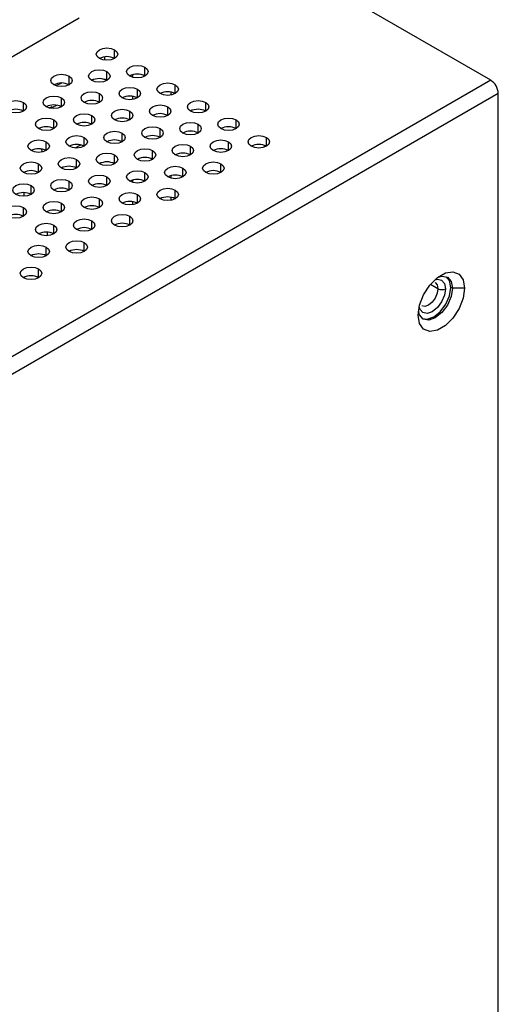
# Model space of a CAD drawing. Header units: millimetres. Extents: x 0 to 1118, y 0 to 864.
# Tile 131 of 256: x 924 to 930, y 660 to 672. Entities that reach past the tile are written whole.
import ezdxf

# ---------------------------------------------------------------- set-up
doc = ezdxf.new("R2010")
doc.units = ezdxf.units.MM

msp = doc.modelspace()

# ---------------------------------------------------------------- linework, layer by layer
at = {"color": 7, "linetype": 'Continuous', "lineweight": 25}
for p, q in [((929.746, 670.8005), (927.0943, 672.3313)), ((888.9024, 650.7122), (924.9553, 671.5251)), ((929.746, 670.8005), (891.9253, 648.9671)), ((929.8343, 670.6474), (892.0137, 648.814)), ((929.8343, 631.3043), (929.8343, 670.6474)), ((924.6045, 670.478), (924.6384, 670.4938)), ((924.698, 670.5085), (924.6333, 670.4807)), ((929.2996, 668.379), (929.2819, 668.3892)), ((929.441, 668.379), (929.2996, 668.379))]:
    msp.add_line(p, q, dxfattribs=at)
at = {"color": 8, "linetype": 'Continuous', "lineweight": 25}
for p, q in [((925.3663, 671.0531), (925.3663, 671.1551)), ((925.2539, 671.0333), (925.2539, 671.0729)), ((925.2779, 670.7979), (925.2779, 670.9)), ((925.7199, 670.849), (925.7199, 670.951)), ((924.7481, 670.7678), (924.6841, 670.7367)), ((924.836, 670.7469), (924.836, 670.849)), ((925.2539, 670.8052), (925.2242, 670.8151)), ((925.2539, 670.8052), (925.2539, 670.8088)), ((925.5803, 670.8342), (925.5803, 670.8638)), ((925.1895, 670.5428), (925.1895, 670.6449)), ((925.6315, 670.5938), (925.6315, 670.6959)), ((926.0223, 670.6627), (926.0223, 670.627)), ((926.0734, 670.6449), (926.0734, 670.7469)), ((924.3057, 670.4408), (924.3057, 670.5428)), ((924.7476, 670.4918), (924.7476, 670.5938)), ((925.5803, 670.576), (925.5803, 670.6117)), ((926.427, 670.4408), (926.427, 670.5428)), ((925.5431, 670.3387), (925.5431, 670.4408)), ((925.985, 670.3897), (925.985, 670.4918)), ((924.6592, 670.2367), (924.6592, 670.3387)), ((925.1011, 670.2877), (925.1011, 670.3897)), ((926.7805, 670.2367), (926.7805, 670.3387)), ((925.4547, 670.0836), (925.4547, 670.1856)), ((925.8966, 670.1346), (925.8966, 670.2367)), ((926.3386, 670.1856), (926.3386, 670.2877)), ((924.5708, 669.9815), (924.5708, 670.0836)), ((925.0128, 670.0326), (925.0128, 670.1346)), ((926.6921, 669.9815), (926.6921, 670.0836)), ((927.1341, 670.0326), (927.1341, 670.1346)), ((924.5265, 669.9651), (924.5137, 669.9991)), ((924.9093, 670.012), (924.9721, 670.0482)), ((925.8083, 669.8795), (925.8083, 669.9815)), ((926.2502, 669.9305), (926.2502, 670.0326)), ((927.1122, 670.0225), (927.1122, 670.0426)), ((924.9244, 669.7774), (924.9244, 669.8795)), ((925.3663, 669.8285), (925.3663, 669.9305)), ((924.3151, 669.7215), (924.3151, 669.7313)), ((924.4824, 669.7264), (924.4824, 669.8285)), ((926.1618, 669.6754), (926.1618, 669.7774)), ((926.6038, 669.7264), (926.6038, 669.8285)), ((924.836, 669.5223), (924.836, 669.6244)), ((925.2779, 669.5733), (925.2779, 669.6754)), ((925.5803, 669.6095), (925.5803, 669.6392)), ((925.7199, 669.6244), (925.7199, 669.7264)), ((926.0223, 669.6902), (926.0223, 669.6606)), ((924.394, 669.4713), (924.394, 669.5733)), ((926.0734, 669.4203), (926.0734, 669.5223)), ((924.3151, 669.4504), (924.3151, 669.4922)), ((925.1895, 669.3182), (925.1895, 669.4203)), ((925.5803, 669.3514), (925.5803, 669.3871)), ((925.6315, 669.3692), (925.6315, 669.4713)), ((926.0223, 669.4381), (926.0223, 669.4024)), ((924.3057, 669.2162), (924.3057, 669.3182)), ((924.5803, 669.2721), (924.5803, 669.2622)), ((924.7476, 669.2672), (924.7476, 669.3692)), ((925.1011, 669.0631), (925.1011, 669.1651)), ((925.5431, 669.1141), (925.5431, 669.2162)), ((924.6592, 669.0121), (924.6592, 669.1141)), ((924.5803, 669.033), (924.5803, 668.9911)), ((924.5708, 668.7569), (924.5708, 668.859)), ((925.0128, 668.808), (925.0128, 668.91)), ((924.4824, 668.5018), (924.4824, 668.6039)), ((924.3151, 668.4969), (924.3151, 668.5067)), ((929.1317, 668.3739), (929.0442, 668.4244))]:
    msp.add_line(p, q, dxfattribs=at)
at = {"color": 7, "linetype": 'Continuous', "lineweight": 25, "flags": 128}
for points in [[(925.1895, 671.0531), (925.1624, 671.0765), (925.1529, 671.1041), (925.1624, 671.1317), (925.1895, 671.1551), (925.2301, 671.1708), (925.2779, 671.1763), (925.3258, 671.1708), (925.3663, 671.1551)], [(925.3663, 671.1551), (925.3934, 671.1317), (925.4029, 671.1041), (925.3934, 671.0765), (925.3663, 671.0531), (925.3258, 671.0374), (925.2779, 671.0319), (925.2301, 671.0374), (925.1895, 671.0531)], [(925.1011, 670.7979), (925.0741, 670.8214), (925.0645, 670.849), (925.0741, 670.8766), (925.1011, 670.9), (925.1417, 670.9156), (925.1895, 670.9211), (925.2374, 670.9156), (925.2779, 670.9)], [(925.2779, 670.9), (925.305, 670.8766), (925.3145, 670.849), (925.305, 670.8214), (925.2779, 670.7979), (925.2374, 670.7823), (925.1895, 670.7768), (925.1417, 670.7823), (925.1011, 670.7979)], [(925.5431, 670.849), (925.516, 670.8724), (925.5065, 670.9), (925.516, 670.9276), (925.5431, 670.951), (925.5836, 670.9667), (925.6315, 670.9722), (925.6793, 670.9667), (925.7199, 670.951)], [(925.7199, 670.951), (925.747, 670.9276), (925.7565, 670.9), (925.747, 670.8724), (925.7199, 670.849), (925.6793, 670.8333), (925.6315, 670.8278), (925.5836, 670.8333), (925.5431, 670.849)], [(924.6592, 670.7469), (924.6321, 670.7703), (924.6226, 670.7979), (924.6321, 670.8256), (924.6592, 670.849), (924.6998, 670.8646), (924.7476, 670.8701), (924.7954, 670.8646), (924.836, 670.849)], [(924.836, 670.849), (924.8631, 670.8256), (924.8726, 670.7979), (924.8631, 670.7703), (924.836, 670.7469), (924.7954, 670.7313), (924.7476, 670.7258), (924.6998, 670.7313), (924.6592, 670.7469)], [(925.8966, 670.6449), (925.8695, 670.6683), (925.86, 670.6959), (925.8695, 670.7235), (925.8966, 670.7469), (925.9372, 670.7626), (925.985, 670.7681), (926.0329, 670.7626), (926.0734, 670.7469)], [(925.0128, 670.5428), (924.9857, 670.5662), (924.9761, 670.5938), (924.9857, 670.6215), (925.0128, 670.6449), (925.0533, 670.6605), (925.1011, 670.666), (925.149, 670.6605), (925.1895, 670.6449)], [(925.1895, 670.6449), (925.2166, 670.6215), (925.2261, 670.5938), (925.2166, 670.5662), (925.1895, 670.5428), (925.149, 670.5272), (925.1011, 670.5217), (925.0533, 670.5272), (925.0128, 670.5428)], [(925.4547, 670.5938), (925.4276, 670.6173), (925.4181, 670.6449), (925.4276, 670.6725), (925.4547, 670.6959), (925.4953, 670.7115), (925.5431, 670.717), (925.5909, 670.7115), (925.6315, 670.6959)], [(925.6315, 670.6959), (925.6586, 670.6725), (925.6681, 670.6449), (925.6586, 670.6173), (925.6315, 670.5938), (925.5909, 670.5782), (925.5431, 670.5727), (925.4953, 670.5782), (925.4547, 670.5938)], [(926.0734, 670.7469), (926.1005, 670.7235), (926.11, 670.6959), (926.1005, 670.6683), (926.0734, 670.6449), (926.0329, 670.6292), (925.985, 670.6237), (925.9372, 670.6292), (925.8966, 670.6449)], [(924.1289, 670.4408), (924.1018, 670.4642), (924.0923, 670.4918), (924.1018, 670.5194), (924.1289, 670.5428), (924.1694, 670.5585), (924.2173, 670.564), (924.2651, 670.5585), (924.3057, 670.5428)], [(924.3057, 670.5428), (924.3328, 670.5194), (924.3423, 670.4918), (924.3328, 670.4642), (924.3057, 670.4408), (924.2651, 670.4251), (924.2173, 670.4196), (924.1694, 670.4251), (924.1289, 670.4408)], [(924.5708, 670.4918), (924.5437, 670.5152), (924.5342, 670.5428), (924.5437, 670.5704), (924.5708, 670.5938), (924.6114, 670.6095), (924.6592, 670.615), (924.707, 670.6095), (924.7476, 670.5938)], [(924.7476, 670.5938), (924.7747, 670.5704), (924.7842, 670.5428), (924.7747, 670.5152), (924.7476, 670.4918), (924.707, 670.4762), (924.6592, 670.4707), (924.6114, 670.4762), (924.5708, 670.4918)], [(926.2502, 670.4408), (926.2231, 670.4642), (926.2136, 670.4918), (926.2231, 670.5194), (926.2502, 670.5428), (926.2908, 670.5585), (926.3386, 670.564), (926.3864, 670.5585), (926.427, 670.5428)], [(926.427, 670.5428), (926.4541, 670.5194), (926.4636, 670.4918), (926.4541, 670.4642), (926.427, 670.4408), (926.3864, 670.4251), (926.3386, 670.4196), (926.2908, 670.4251), (926.2502, 670.4408)], [(925.3663, 670.3387), (925.3392, 670.3621), (925.3297, 670.3897), (925.3392, 670.4174), (925.3663, 670.4408), (925.4069, 670.4564), (925.4547, 670.4619), (925.5025, 670.4564), (925.5431, 670.4408)], [(925.5431, 670.4408), (925.5702, 670.4174), (925.5797, 670.3897), (925.5702, 670.3621), (925.5431, 670.3387), (925.5025, 670.3231), (925.4547, 670.3176), (925.4069, 670.3231), (925.3663, 670.3387)], [(925.8083, 670.3897), (925.7812, 670.4132), (925.7716, 670.4408), (925.7812, 670.4684), (925.8083, 670.4918), (925.8488, 670.5074), (925.8966, 670.5129), (925.9445, 670.5074), (925.985, 670.4918)], [(925.985, 670.4918), (926.0121, 670.4684), (926.0216, 670.4408), (926.0121, 670.4132), (925.985, 670.3897), (925.9445, 670.3741), (925.8966, 670.3686), (925.8488, 670.3741), (925.8083, 670.3897)], [(924.4824, 670.2367), (924.4553, 670.2601), (924.4458, 670.2877), (924.4553, 670.3153), (924.4824, 670.3387), (924.523, 670.3544), (924.5708, 670.3599), (924.6187, 670.3544), (924.6592, 670.3387)], [(924.6592, 670.3387), (924.6863, 670.3153), (924.6958, 670.2877), (924.6863, 670.2601), (924.6592, 670.2367), (924.6187, 670.221), (924.5708, 670.2155), (924.523, 670.221), (924.4824, 670.2367)], [(924.9244, 670.2877), (924.8973, 670.3111), (924.8878, 670.3387), (924.8973, 670.3663), (924.9244, 670.3897), (924.9649, 670.4054), (925.0128, 670.4109), (925.0606, 670.4054), (925.1011, 670.3897)], [(925.1011, 670.3897), (925.1282, 670.3663), (925.1378, 670.3387), (925.1282, 670.3111), (925.1011, 670.2877), (925.0606, 670.272), (925.0128, 670.2666), (924.9649, 670.272), (924.9244, 670.2877)], [(926.1618, 670.1856), (926.1347, 670.2091), (926.1252, 670.2367), (926.1347, 670.2643), (926.1618, 670.2877), (926.2024, 670.3033), (926.2502, 670.3088), (926.298, 670.3033), (926.3386, 670.2877)], [(926.6038, 670.2367), (926.5767, 670.2601), (926.5671, 670.2877), (926.5767, 670.3153), (926.6038, 670.3387), (926.6443, 670.3544), (926.6921, 670.3599), (926.74, 670.3544), (926.7805, 670.3387)], [(926.7805, 670.3387), (926.8076, 670.3153), (926.8171, 670.2877), (926.8076, 670.2601), (926.7805, 670.2367), (926.74, 670.221), (926.6921, 670.2155), (926.6443, 670.221), (926.6038, 670.2367)], [(925.2779, 670.0836), (925.2508, 670.107), (925.2413, 670.1346), (925.2508, 670.1622), (925.2779, 670.1856), (925.3185, 670.2013), (925.3663, 670.2068), (925.4141, 670.2013), (925.4547, 670.1856)], [(925.4547, 670.1856), (925.4818, 670.1622), (925.4913, 670.1346), (925.4818, 670.107), (925.4547, 670.0836), (925.4141, 670.0679), (925.3663, 670.0625), (925.3185, 670.0679), (925.2779, 670.0836)], [(925.7199, 670.1346), (925.6928, 670.158), (925.6833, 670.1856), (925.6928, 670.2133), (925.7199, 670.2367), (925.7604, 670.2523), (925.8083, 670.2578), (925.8561, 670.2523), (925.8966, 670.2367)], [(925.8966, 670.2367), (925.9237, 670.2133), (925.9333, 670.1856), (925.9237, 670.158), (925.8966, 670.1346), (925.8561, 670.119), (925.8083, 670.1135), (925.7604, 670.119), (925.7199, 670.1346)], [(926.3386, 670.2877), (926.3657, 670.2643), (926.3752, 670.2367), (926.3657, 670.2091), (926.3386, 670.1856), (926.298, 670.17), (926.2502, 670.1645), (926.2024, 670.17), (926.1618, 670.1856)], [(924.394, 669.9815), (924.3669, 670.005), (924.3574, 670.0326), (924.3669, 670.0602), (924.394, 670.0836), (924.4346, 670.0992), (924.4824, 670.1047), (924.5303, 670.0992), (924.5708, 670.0836)], [(924.5708, 670.0836), (924.5979, 670.0602), (924.6074, 670.0326), (924.5979, 670.005), (924.5708, 669.9815), (924.5303, 669.9659), (924.4824, 669.9604), (924.4346, 669.9659), (924.394, 669.9815)], [(924.836, 670.0326), (924.8089, 670.056), (924.7994, 670.0836), (924.8089, 670.1112), (924.836, 670.1346), (924.8765, 670.1503), (924.9244, 670.1558), (924.9722, 670.1503), (925.0128, 670.1346)], [(925.0128, 670.1346), (925.0399, 670.1112), (925.0494, 670.0836), (925.0399, 670.056), (925.0128, 670.0326), (924.9722, 670.0169), (924.9244, 670.0114), (924.8765, 670.0169), (924.836, 670.0326)], [(926.5154, 669.9815), (926.4883, 670.005), (926.4788, 670.0326), (926.4883, 670.0602), (926.5154, 670.0836), (926.5559, 670.0992), (926.6038, 670.1047), (926.6516, 670.0992), (926.6921, 670.0836)], [(926.6921, 670.0836), (926.7192, 670.0602), (926.7288, 670.0326), (926.7192, 670.005), (926.6921, 669.9815), (926.6516, 669.9659), (926.6038, 669.9604), (926.5559, 669.9659), (926.5154, 669.9815)], [(926.9573, 670.0326), (926.9302, 670.056), (926.9207, 670.0836), (926.9302, 670.1112), (926.9573, 670.1346), (926.9979, 670.1503), (927.0457, 670.1558), (927.0935, 670.1503), (927.1341, 670.1346)], [(927.1341, 670.1346), (927.1612, 670.1112), (927.1707, 670.0836), (927.1612, 670.056), (927.1341, 670.0326), (927.0935, 670.0169), (927.0457, 670.0114), (926.9979, 670.0169), (926.9573, 670.0326)], [(925.6315, 669.8795), (925.6044, 669.9029), (925.5949, 669.9305), (925.6044, 669.9581), (925.6315, 669.9815), (925.672, 669.9972), (925.7199, 670.0027), (925.7677, 669.9972), (925.8083, 669.9815)], [(925.8083, 669.9815), (925.8354, 669.9581), (925.8449, 669.9305), (925.8354, 669.9029), (925.8083, 669.8795), (925.7677, 669.8638), (925.7199, 669.8584), (925.672, 669.8638), (925.6315, 669.8795)], [(926.0734, 669.9305), (926.0463, 669.9539), (926.0368, 669.9815), (926.0463, 670.0092), (926.0734, 670.0326), (926.114, 670.0482), (926.1618, 670.0537), (926.2096, 670.0482), (926.2502, 670.0326)], [(926.2502, 670.0326), (926.2773, 670.0092), (926.2868, 669.9815), (926.2773, 669.9539), (926.2502, 669.9305), (926.2096, 669.9149), (926.1618, 669.9094), (926.114, 669.9149), (926.0734, 669.9305)], [(924.3057, 669.7264), (924.2786, 669.7498), (924.269, 669.7774), (924.2786, 669.8051), (924.3057, 669.8285), (924.3462, 669.8441), (924.394, 669.8496), (924.4419, 669.8441), (924.4824, 669.8285)], [(924.7476, 669.7774), (924.7205, 669.8008), (924.711, 669.8285), (924.7205, 669.8561), (924.7476, 669.8795), (924.7881, 669.8951), (924.836, 669.9006), (924.8838, 669.8951), (924.9244, 669.8795)], [(924.9244, 669.8795), (924.9515, 669.8561), (924.961, 669.8285), (924.9515, 669.8008), (924.9244, 669.7774), (924.8838, 669.7618), (924.836, 669.7563), (924.7881, 669.7618), (924.7476, 669.7774)], [(925.1895, 669.8285), (925.1624, 669.8519), (925.1529, 669.8795), (925.1624, 669.9071), (925.1895, 669.9305), (925.2301, 669.9462), (925.2779, 669.9516), (925.3258, 669.9462), (925.3663, 669.9305)], [(925.3663, 669.9305), (925.3934, 669.9071), (925.4029, 669.8795), (925.3934, 669.8519), (925.3663, 669.8285), (925.3258, 669.8128), (925.2779, 669.8073), (925.2301, 669.8128), (925.1895, 669.8285)], [(926.427, 669.7264), (926.3999, 669.7498), (926.3904, 669.7774), (926.3999, 669.8051), (926.427, 669.8285), (926.4675, 669.8441), (926.5154, 669.8496), (926.5632, 669.8441), (926.6038, 669.8285)], [(924.4824, 669.8285), (924.5095, 669.8051), (924.519, 669.7774), (924.5095, 669.7498), (924.4824, 669.7264), (924.4419, 669.7108), (924.394, 669.7053), (924.3462, 669.7108), (924.3057, 669.7264)], [(925.5431, 669.6244), (925.516, 669.6478), (925.5065, 669.6754), (925.516, 669.703), (925.5431, 669.7264), (925.5836, 669.7421), (925.6315, 669.7475), (925.6793, 669.7421), (925.7199, 669.7264)], [(925.985, 669.6754), (925.9579, 669.6988), (925.9484, 669.7264), (925.9579, 669.754), (925.985, 669.7774), (926.0256, 669.7931), (926.0734, 669.7986), (926.1213, 669.7931), (926.1618, 669.7774)], [(926.1618, 669.7774), (926.1889, 669.754), (926.1984, 669.7264), (926.1889, 669.6988), (926.1618, 669.6754), (926.1213, 669.6597), (926.0734, 669.6543), (926.0256, 669.6597), (925.985, 669.6754)], [(926.6038, 669.8285), (926.6308, 669.8051), (926.6404, 669.7774), (926.6308, 669.7498), (926.6038, 669.7264), (926.5632, 669.7108), (926.5154, 669.7053), (926.4675, 669.7108), (926.427, 669.7264)], [(924.6592, 669.5223), (924.6321, 669.5457), (924.6226, 669.5733), (924.6321, 669.601), (924.6592, 669.6244), (924.6998, 669.64), (924.7476, 669.6455), (924.7954, 669.64), (924.836, 669.6244)], [(924.836, 669.6244), (924.8631, 669.601), (924.8726, 669.5733), (924.8631, 669.5457), (924.836, 669.5223), (924.7954, 669.5067), (924.7476, 669.5012), (924.6998, 669.5067), (924.6592, 669.5223)], [(925.1011, 669.5733), (925.0741, 669.5967), (925.0645, 669.6244), (925.0741, 669.652), (925.1011, 669.6754), (925.1417, 669.691), (925.1895, 669.6965), (925.2374, 669.691), (925.2779, 669.6754)], [(925.2779, 669.6754), (925.305, 669.652), (925.3145, 669.6244), (925.305, 669.5967), (925.2779, 669.5733), (925.2374, 669.5577), (925.1895, 669.5522), (925.1417, 669.5577), (925.1011, 669.5733)], [(925.7199, 669.7264), (925.747, 669.703), (925.7565, 669.6754), (925.747, 669.6478), (925.7199, 669.6244), (925.6793, 669.6087), (925.6315, 669.6032), (925.5836, 669.6087), (925.5431, 669.6244)], [(924.2173, 669.4713), (924.1902, 669.4947), (924.1807, 669.5223), (924.1902, 669.5499), (924.2173, 669.5733), (924.2578, 669.589), (924.3057, 669.5945), (924.3535, 669.589), (924.394, 669.5733)], [(924.394, 669.5733), (924.4211, 669.5499), (924.4307, 669.5223), (924.4211, 669.4947), (924.394, 669.4713), (924.3535, 669.4556), (924.3057, 669.4501), (924.2578, 669.4556), (924.2173, 669.4713)], [(925.8966, 669.4203), (925.8695, 669.4437), (925.86, 669.4713), (925.8695, 669.4989), (925.8966, 669.5223), (925.9372, 669.538), (925.985, 669.5434), (926.0329, 669.538), (926.0734, 669.5223)], [(926.0734, 669.5223), (926.1005, 669.4989), (926.11, 669.4713), (926.1005, 669.4437), (926.0734, 669.4203), (926.0329, 669.4046), (925.985, 669.3991), (925.9372, 669.4046), (925.8966, 669.4203)], [(924.5708, 669.2672), (924.5437, 669.2906), (924.5342, 669.3182), (924.5437, 669.3458), (924.5708, 669.3692), (924.6114, 669.3849), (924.6592, 669.3904), (924.707, 669.3849), (924.7476, 669.3692)], [(925.0128, 669.3182), (924.9857, 669.3416), (924.9761, 669.3692), (924.9857, 669.3968), (925.0128, 669.4203), (925.0533, 669.4359), (925.1011, 669.4414), (925.149, 669.4359), (925.1895, 669.4203)], [(925.1895, 669.4203), (925.2166, 669.3968), (925.2261, 669.3692), (925.2166, 669.3416), (925.1895, 669.3182), (925.149, 669.3026), (925.1011, 669.2971), (925.0533, 669.3026), (925.0128, 669.3182)], [(925.4547, 669.3692), (925.4276, 669.3926), (925.4181, 669.4203), (925.4276, 669.4479), (925.4547, 669.4713), (925.4953, 669.4869), (925.5431, 669.4924), (925.5909, 669.4869), (925.6315, 669.4713)], [(925.6315, 669.4713), (925.6586, 669.4479), (925.6681, 669.4203), (925.6586, 669.3926), (925.6315, 669.3692), (925.5909, 669.3536), (925.5431, 669.3481), (925.4953, 669.3536), (925.4547, 669.3692)], [(924.1289, 669.2162), (924.1018, 669.2396), (924.0923, 669.2672), (924.1018, 669.2948), (924.1289, 669.3182), (924.1694, 669.3339), (924.2173, 669.3393), (924.2651, 669.3339), (924.3057, 669.3182)], [(924.3057, 669.3182), (924.3328, 669.2948), (924.3423, 669.2672), (924.3328, 669.2396), (924.3057, 669.2162), (924.2651, 669.2005), (924.2173, 669.195), (924.1694, 669.2005), (924.1289, 669.2162)], [(924.7476, 669.3692), (924.7747, 669.3458), (924.7842, 669.3182), (924.7747, 669.2906), (924.7476, 669.2672), (924.707, 669.2515), (924.6592, 669.246), (924.6114, 669.2515), (924.5708, 669.2672)], [(924.9244, 669.0631), (924.8973, 669.0865), (924.8878, 669.1141), (924.8973, 669.1417), (924.9244, 669.1651), (924.9649, 669.1808), (925.0128, 669.1863), (925.0606, 669.1808), (925.1011, 669.1651)], [(925.1011, 669.1651), (925.1282, 669.1417), (925.1378, 669.1141), (925.1282, 669.0865), (925.1011, 669.0631), (925.0606, 669.0474), (925.0128, 669.0419), (924.9649, 669.0474), (924.9244, 669.0631)], [(925.3663, 669.1141), (925.3392, 669.1375), (925.3297, 669.1651), (925.3392, 669.1927), (925.3663, 669.2162), (925.4069, 669.2318), (925.4547, 669.2373), (925.5025, 669.2318), (925.5431, 669.2162)], [(925.5431, 669.2162), (925.5702, 669.1927), (925.5797, 669.1651), (925.5702, 669.1375), (925.5431, 669.1141), (925.5025, 669.0985), (925.4547, 669.093), (925.4069, 669.0985), (925.3663, 669.1141)], [(924.4824, 669.0121), (924.4553, 669.0355), (924.4458, 669.0631), (924.4553, 669.0907), (924.4824, 669.1141), (924.523, 669.1297), (924.5708, 669.1352), (924.6187, 669.1297), (924.6592, 669.1141)], [(924.6592, 669.1141), (924.6863, 669.0907), (924.6958, 669.0631), (924.6863, 669.0355), (924.6592, 669.0121), (924.6187, 668.9964), (924.5708, 668.9909), (924.523, 668.9964), (924.4824, 669.0121)], [(924.836, 668.808), (924.8089, 668.8314), (924.7994, 668.859), (924.8089, 668.8866), (924.836, 668.91), (924.8765, 668.9256), (924.9244, 668.9311), (924.9722, 668.9256), (925.0128, 668.91)], [(924.394, 668.7569), (924.3669, 668.7803), (924.3574, 668.808), (924.3669, 668.8356), (924.394, 668.859), (924.4346, 668.8746), (924.4824, 668.8801), (924.5303, 668.8746), (924.5708, 668.859)], [(924.5708, 668.859), (924.5979, 668.8356), (924.6074, 668.808), (924.5979, 668.7803), (924.5708, 668.7569), (924.5303, 668.7413), (924.4824, 668.7358), (924.4346, 668.7413), (924.394, 668.7569)], [(925.0128, 668.91), (925.0399, 668.8866), (925.0494, 668.859), (925.0399, 668.8314), (925.0128, 668.808), (924.9722, 668.7923), (924.9244, 668.7868), (924.8765, 668.7923), (924.836, 668.808)], [(924.3057, 668.5018), (924.2786, 668.5252), (924.269, 668.5528), (924.2786, 668.5804), (924.3057, 668.6039), (924.3462, 668.6195), (924.394, 668.625), (924.4419, 668.6195), (924.4824, 668.6039)], [(924.4824, 668.6039), (924.5095, 668.5804), (924.519, 668.5528), (924.5095, 668.5252), (924.4824, 668.5018), (924.4419, 668.4862), (924.394, 668.4807), (924.3462, 668.4862), (924.3057, 668.5018)], [(928.9018, 668.0677), (928.9181, 668.1836), (928.9649, 668.3042), (929.0366, 668.4151), (929.1246, 668.5029), (929.2182, 668.557), (929.3062, 668.5708), (929.3779, 668.5427), (929.4248, 668.4761), (929.441, 668.379)], [(929.1333, 668.5096), (929.1768, 668.5203), (929.2413, 668.5078), (929.2845, 668.4581), (929.2996, 668.379)], [(929.2819, 668.3892), (929.2668, 668.4683), (929.2322, 668.5124)], [(929.441, 668.379), (929.4248, 668.2631), (929.3779, 668.1425), (929.3062, 668.0316), (929.2182, 667.9438), (929.1246, 667.8898), (929.0366, 667.8759), (928.9649, 667.904), (928.9181, 667.9706), (928.9018, 668.0677)], [(929.2996, 668.379), (929.2845, 668.2824), (929.2413, 668.183), (929.1768, 668.0959), (929.1007, 668.0345), (929.0246, 668.0081), (928.9601, 668.0206), (928.917, 668.0702), (928.9045, 668.1132)], [(928.9515, 668.0262), (929.0069, 668.0183), (929.083, 668.0447), (929.1591, 668.1062), (929.2237, 668.1932), (929.2668, 668.2926), (929.2819, 668.3892)]]:
    msp.add_lwpolyline(points, dxfattribs=at)
at = {"color": 8, "linetype": 'Continuous', "lineweight": 25, "flags": 128}
for points in [[(929.0937, 668.4765), (929.1246, 668.4838), (929.1747, 668.474), (929.2083, 668.4354), (929.22, 668.3739)], [(929.22, 668.3739), (929.2083, 668.2987), (929.1747, 668.2214), (929.1246, 668.1537), (929.0654, 668.106), (929.0062, 668.0854), (928.956, 668.0951), (928.9225, 668.1337), (928.9133, 668.1641)], [(929.1317, 668.3739), (929.1232, 668.3202), (929.0993, 668.265), (929.0635, 668.2166), (929.0212, 668.1825), (928.9789, 668.1678), (928.9431, 668.1747)], [(929.0992, 668.4455), (929.0993, 668.4454), (929.1232, 668.4179), (929.1317, 668.3739)], [(928.9255, 668.2089), (928.9278, 668.2138), (928.9289, 668.2194)]]:
    msp.add_lwpolyline(points, dxfattribs=at)
at = {"color": 7, "linetype": 'Continuous', "lineweight": 25}
for centre, radius, start, end in [((925.2779, 670.8825), 0.1921, 62.61002, 117.3846), ((924.7476, 670.5763), 0.1921, 62.61002, 117.3846), ((925.1895, 670.6273), 0.1921, 62.61002, 117.3846), ((925.6315, 670.6784), 0.1921, 62.61002, 117.3846), ((929.6424, 670.6387), 0.1921, 2.60548, 57.39452), ((925.985, 670.4743), 0.1921, 62.61002, 117.3846), ((925.1011, 670.3722), 0.1921, 62.61002, 117.3846), ((925.5431, 670.4232), 0.1921, 62.61002, 117.3846), ((924.2173, 670.2702), 0.1921, 62.61002, 117.3846), ((924.6592, 670.3212), 0.1921, 62.61002, 117.3846), ((926.3386, 670.2702), 0.1921, 62.61002, 117.3846), ((925.0128, 670.1171), 0.1921, 62.61002, 117.3846), ((925.4547, 670.1681), 0.1921, 62.61002, 117.3846), ((925.8966, 670.2191), 0.1921, 62.61002, 117.3846), ((924.5708, 670.0661), 0.1921, 62.61002, 117.3846), ((926.2502, 670.015), 0.1921, 62.61002, 117.3846), ((926.6921, 670.0661), 0.1921, 62.61002, 117.3846), ((925.3663, 669.913), 0.1921, 62.61002, 117.3846), ((925.8083, 669.964), 0.1921, 62.61002, 117.3846), ((924.4824, 669.8109), 0.1921, 62.61002, 117.3846), ((924.9244, 669.862), 0.1921, 62.61002, 117.3846), ((926.6038, 669.8109), 0.1921, 62.61002, 117.3846), ((927.0457, 669.862), 0.1921, 62.61002, 117.3846), ((925.2779, 669.6579), 0.1921, 62.61002, 117.3846), ((925.7199, 669.7089), 0.1921, 62.61002, 117.3846), ((926.1618, 669.7599), 0.1921, 62.61002, 117.3846), ((924.394, 669.5558), 0.1921, 62.61002, 117.3846), ((924.836, 669.6068), 0.1921, 62.61002, 117.3846), ((926.5154, 669.5558), 0.1921, 62.61002, 117.3846), ((925.6315, 669.4538), 0.1921, 62.61002, 117.3846), ((926.0734, 669.5048), 0.1921, 62.61002, 117.3846), ((924.7476, 669.3517), 0.1921, 62.61002, 117.3846), ((925.1895, 669.4027), 0.1921, 62.61002, 117.3846), ((924.3057, 669.3007), 0.1921, 62.61002, 117.3846), ((925.5431, 669.1986), 0.1921, 62.61002, 117.3846), ((925.985, 669.2496), 0.1921, 62.61002, 117.3846), ((924.6592, 669.0966), 0.1921, 62.61002, 117.3846), ((925.1011, 669.1476), 0.1921, 62.61002, 117.3846), ((924.2173, 669.0455), 0.1921, 62.61002, 117.3846), ((925.0128, 668.8925), 0.1921, 62.61002, 117.3846), ((925.4547, 668.9435), 0.1921, 62.61002, 117.3846), ((924.5708, 668.8414), 0.1921, 62.61002, 117.3846), ((924.9244, 668.6373), 0.1921, 62.61002, 117.3846), ((924.4824, 668.5863), 0.1921, 62.61002, 117.3846), ((924.394, 668.3312), 0.1921, 62.61002, 117.3846), ((929.1759, 668.4592), 0.0961, 242.60967, 297.39033)]:
    msp.add_arc(centre, radius, start, end, dxfattribs=at)

doc.saveas('drawing.dxf')
